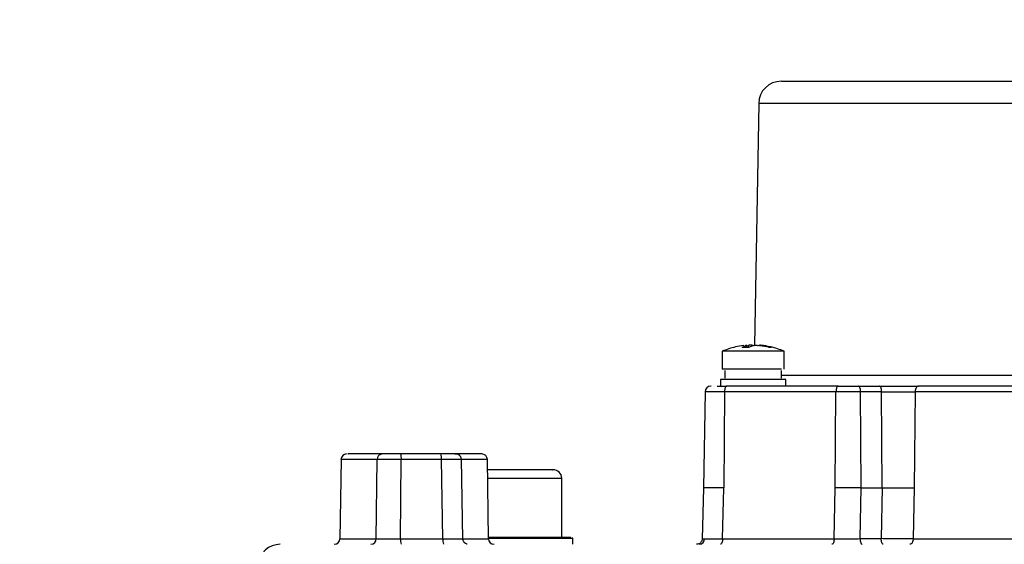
# Model space of a CAD drawing. Header units: millimetres. Extents: x 2719 to 13968, y 3953 to 13921.
# Tile 64 of 160: x 5055 to 5142, y 8587 to 8633. Entities that reach past the tile are written whole.
import ezdxf

# ---------------------------------------------------------------- set-up
doc = ezdxf.new("R2010")
doc.units = ezdxf.units.MM

msp = doc.modelspace()

# ---------------------------------------------------------------- linework, layer by layer
at = {"color": 7, "linetype": 'Continuous', "lineweight": 25}
for p, q in [((5120.738, 8625.945), (5120.364, 8604.53)), ((5119.265, 8604.36), (5119.668, 8604.523)), ((5119.265, 8604.36), (5119.582, 8604.368)), ((5119.582, 8604.368), (5119.903, 8604.36)), ((5119.695, 8604.315), (5119.695, 8604.537)), ((5120.306, 8604.523), (5119.903, 8604.36)), ((5121.6, 8604.36), (5120.703, 8604.523)), ((5120.99, 8604.523), (5121.887, 8604.36)), ((5121.6, 8604.36), (5121.747, 8604.368)), ((5121.747, 8604.368), (5121.887, 8604.36)), ((5117.504, 8604), (5117.504, 8602.41)), ((5123.004, 8604), (5117.504, 8604)), ((5123.004, 8602.41), (5123.004, 8604)), ((5117.754, 8602.316), (5117.754, 8601.609)), ((5122.754, 8601.609), (5122.754, 8602.316)), ((5117.354, 8601.516), (5117.354, 8600.91)), ((5117.748, 8600.695), (5117.73, 8600.61)), ((5117.773, 8600.77), (5117.748, 8600.695)), ((5117.803, 8600.831), (5117.773, 8600.77)), ((5117.837, 8600.876), (5117.803, 8600.831)), ((5117.874, 8600.904), (5117.837, 8600.876)), ((5117.913, 8600.913), (5117.874, 8600.904)), ((5127.778, 8600.913), (5117.913, 8600.913)), ((5123.154, 8600.913), (5123.154, 8601.516)), ((5127.614, 8600.695), (5127.595, 8600.61)), ((5127.638, 8600.77), (5127.614, 8600.695)), ((5127.668, 8600.831), (5127.638, 8600.77)), ((5127.703, 8600.876), (5127.668, 8600.831)), ((5127.74, 8600.904), (5127.703, 8600.876)), ((5127.778, 8600.913), (5127.74, 8600.904)), ((5129.613, 8600.904), (5129.577, 8600.913)), ((5129.577, 8600.913), (5131.438, 8600.913)), ((5129.647, 8600.876), (5129.613, 8600.904)), ((5129.678, 8600.831), (5129.647, 8600.876)), ((5129.706, 8600.77), (5129.678, 8600.831)), ((5129.729, 8600.695), (5129.706, 8600.77)), ((5129.746, 8600.61), (5129.729, 8600.695)), ((5131.473, 8600.904), (5131.438, 8600.913)), ((5131.507, 8600.876), (5131.473, 8600.904)), ((5131.539, 8600.831), (5131.507, 8600.876)), ((5131.566, 8600.77), (5131.539, 8600.831)), ((5131.589, 8600.695), (5131.566, 8600.77)), ((5131.606, 8600.61), (5131.589, 8600.695)), ((5134.634, 8600.695), (5134.608, 8600.61)), ((5134.67, 8600.77), (5134.634, 8600.695)), ((5134.713, 8600.831), (5134.67, 8600.77)), ((5134.763, 8600.876), (5134.713, 8600.831)), ((5134.816, 8600.904), (5134.763, 8600.876)), ((5134.871, 8600.913), (5134.816, 8600.904)), ((5115.998, 8600.422), (5115.85, 8591.913)), ((5117.714, 8600.422), (5117.654, 8591.914)), ((5117.718, 8600.518), (5117.714, 8600.422)), ((5127.579, 8600.422), (5117.714, 8600.422)), ((5117.73, 8600.61), (5117.718, 8600.518)), ((5127.52, 8591.914), (5127.579, 8600.422)), ((5127.583, 8600.518), (5127.579, 8600.422)), ((5129.761, 8600.422), (5127.579, 8600.422)), ((5127.595, 8600.61), (5127.583, 8600.518)), ((5129.757, 8600.518), (5129.746, 8600.61)), ((5129.761, 8600.422), (5129.757, 8600.518)), ((5129.815, 8591.914), (5129.761, 8600.422)), ((5131.621, 8600.422), (5129.761, 8600.422)), ((5131.617, 8600.518), (5131.606, 8600.61)), ((5131.621, 8600.422), (5131.617, 8600.518)), ((5131.675, 8591.914), (5131.621, 8600.422)), ((5131.621, 8600.422), (5134.584, 8600.422)), ((5134.584, 8600.422), (5134.499, 8591.914)), ((5134.591, 8600.518), (5134.584, 8600.422)), ((5145.563, 8600.422), (5134.584, 8600.422)), ((5134.608, 8600.61), (5134.591, 8600.518)), ((5092.6, 8594.914), (5089.05, 8594.914)), ((5093.954, 8594.904), (5093.862, 8594.914)), ((5094.013, 8594.888), (5093.954, 8594.904)), ((5083.771, 8594.421), (5083.673, 8587.408)), ((5086.896, 8587.408), (5086.965, 8594.421)), ((5089.036, 8587.408), (5089.106, 8594.421)), ((5092.657, 8594.421), (5089.106, 8594.421)), ((5092.786, 8587.408), (5092.657, 8594.421)), ((5094.558, 8587.355), (5094.427, 8594.473)), ((5096.827, 8587.408), (5096.729, 8594.421)), ((5103.304, 8587.511), (5103.304, 8592.764)), ((5115.85, 8591.916), (5115.745, 8587.362)), ((5117.55, 8587.406), (5117.654, 8591.914)), ((5127.416, 8587.406), (5127.52, 8591.914)), ((5129.712, 8587.415), (5129.815, 8591.914)), ((5129.815, 8591.914), (5131.675, 8591.914)), ((5131.675, 8591.914), (5131.587, 8587.415)), ((5134.499, 8591.914), (5134.414, 8587.406)), ((5089.036, 8587.408), (5092.786, 8587.408)), ((5103.807, 8587.415), (5096.827, 8587.415)), ((5098.974, 8587.515), (5096.868, 8587.515)), ((5104.304, 8587.415), (5103.807, 8587.415)), ((5104.304, 8587.415), (5104.203, 8587.516)), ((5104.304, 8586.914), (5104.304, 8587.415)), ((5117.39, 8586.924), (5117.351, 8586.915)), ((5117.427, 8586.952), (5117.39, 8586.924)), ((5117.461, 8586.997), (5117.427, 8586.952)), ((5117.491, 8587.058), (5117.461, 8586.997)), ((5117.516, 8587.133), (5117.491, 8587.058)), ((5117.534, 8587.217), (5117.516, 8587.133)), ((5117.546, 8587.31), (5117.534, 8587.217)), ((5117.55, 8587.406), (5117.546, 8587.31)), ((5117.55, 8587.406), (5127.416, 8587.406)), ((5127.255, 8586.924), (5127.217, 8586.915)), ((5127.292, 8586.952), (5127.255, 8586.924)), ((5127.326, 8586.997), (5127.292, 8586.952)), ((5127.356, 8587.058), (5127.326, 8586.997)), ((5127.381, 8587.133), (5127.356, 8587.058)), ((5127.4, 8587.217), (5127.381, 8587.133)), ((5127.411, 8587.31), (5127.4, 8587.217)), ((5127.416, 8587.406), (5127.411, 8587.31)), ((5129.712, 8587.415), (5129.716, 8587.317)), ((5129.712, 8587.415), (5131.587, 8587.415)), ((5129.716, 8587.317), (5129.726, 8587.223)), ((5129.726, 8587.223), (5129.743, 8587.137)), ((5129.743, 8587.137), (5129.766, 8587.061)), ((5129.766, 8587.061), (5129.794, 8586.999)), ((5129.794, 8586.999), (5129.826, 8586.953)), ((5129.826, 8586.953), (5129.86, 8586.924)), ((5129.86, 8586.924), (5129.896, 8586.915)), ((5131.591, 8587.317), (5131.587, 8587.415)), ((5131.601, 8587.223), (5131.591, 8587.317)), ((5131.618, 8587.137), (5131.601, 8587.223)), ((5131.641, 8587.061), (5131.618, 8587.137)), ((5131.669, 8586.999), (5131.641, 8587.061)), ((5131.701, 8586.953), (5131.669, 8586.999)), ((5131.735, 8586.924), (5131.701, 8586.953)), ((5131.771, 8586.915), (5131.735, 8586.924)), ((5134.182, 8586.924), (5134.127, 8586.915)), ((5134.236, 8586.952), (5134.182, 8586.924)), ((5134.285, 8586.997), (5134.236, 8586.952)), ((5134.328, 8587.058), (5134.285, 8586.997)), ((5134.364, 8587.133), (5134.328, 8587.058)), ((5134.391, 8587.217), (5134.364, 8587.133)), ((5134.408, 8587.31), (5134.391, 8587.217)), ((5134.414, 8587.406), (5134.408, 8587.31))]:
    msp.add_line(p, q, dxfattribs=at)
at = {"color": 8, "linetype": 'Continuous', "lineweight": 25}
for p, q in [((5144.717, 8625.945), (5120.738, 8625.945)), ((5119.668, 8604.327), (5119.668, 8604.523)), ((5119.805, 8604.523), (5119.805, 8604.38)), ((5122.831, 8601.895), (5145.281, 8601.895)), ((5117.714, 8600.422), (5115.998, 8600.422)), ((5086.965, 8594.421), (5083.771, 8594.421)), ((5096.729, 8594.421), (5094.442, 8594.421)), ((5096.752, 8592.764), (5103.304, 8592.764)), ((5083.673, 8587.408), (5086.896, 8587.408)), ((5094.467, 8587.408), (5096.827, 8587.408)), ((5115.75, 8587.403), (5115.955, 8587.402)), ((5134.414, 8587.406), (5148.239, 8587.406))]:
    msp.add_line(p, q, dxfattribs=at)
at = {"color": 30, "true_color": 0xf26722}
for radius, start, end in [(2359.686, 330, 180), (823.781, 209.442633, 59.442633)]:
    msp.add_arc((5530.513, 8540.921), radius, start, end, dxfattribs=at)
at = {"color": 7, "linetype": 'Continuous', "lineweight": 25}
for centre, radius, start, end in [((5122.738, 8625.91), 2, 90, 179), ((5120.254, 8597.563), 6.999, 102.88151, 113.1324), ((5120.254, 8597.563), 6.999, 96.89039, 102.88151), ((5120.254, 8597.563), 6.999, 77.25379, 84.39301), ((5120.254, 8597.563), 6.999, 66.8676, 77.25379), ((5116.498, 8600.413), 0.5, 90, 179), ((5084.27, 8594.414), 0.5, 90, 179.2), ((5087.454, 8594.425), 0.489, 91.2481, 180.4493), ((5087.984, 8594.541), 1.129, 353.87694, 19.26013), ((5091.534, 8594.541), 1.129, 353.8742, 19.26287), ((5096.229, 8594.414), 0.5, 0.8, 90), ((5102.554, 8592.764), 0.75, 0, 90), ((5078.4, 8584.915), 2, 90, 172.5), ((5083.173, 8587.415), 0.5, 270, 359.2), ((5086.406, 8587.404), 0.489, 271.26757, 0.44944), ((5090.16, 8587.287), 1.13, 173.88126, 199.2541), ((5093.909, 8587.287), 1.13, 173.87942, 199.25765), ((5097.327, 8587.415), 0.5, 180.8, 270), ((5115.473, 8587.397), 0.482, 272.07741, 0.65002)]:
    msp.add_arc(centre, radius, start, end, dxfattribs=at)
for points, knots in [([(5122.773, 8627.909), (5122.762, 8627.909), (5122.698, 8627.909), (5123.002, 8627.909), (5123.702, 8627.909), (5124.838, 8627.909), (5126.345, 8627.909), (5128.222, 8627.909), (5130.467, 8627.909), (5133.059, 8627.909), (5135.982, 8627.909), (5139.173, 8627.909), (5142.583, 8627.909), (5145.279, 8627.909), (5146.855, 8627.909), (5147.202, 8627.909)], [0, 0, 0, 0, 0.0182605, 0.1062293, 0.1942098, 0.2801231, 0.3660484, 0.4519619, 0.5378874, 0.6258559, 0.7138364, 0.8018053, 0.8897857, 0.9757022, 1, 1, 1, 1]), ([(5119.518, 8604.523), (5119.552, 8604.527), (5119.62, 8604.533), (5119.682, 8604.535), (5119.704, 8604.533), (5119.68, 8604.527), (5119.668, 8604.523)], [0, 0, 0, 0, 0.2502395, 0.4999551, 0.7496744, 1, 1, 1, 1]), ([(5120.202, 8604.523), (5120.192, 8604.525), (5120.173, 8604.529), (5120.121, 8604.533), (5120.037, 8604.536), (5119.94, 8604.533), (5119.862, 8604.529), (5119.824, 8604.525), (5119.805, 8604.523)], [0, 0, 0, 0, 0.130479, 0.257414, 0.499822, 0.742733, 0.869863, 1, 1, 1, 1]), ([(5120.306, 8604.523), (5120.327, 8604.527), (5120.367, 8604.533), (5120.471, 8604.535), (5120.59, 8604.533), (5120.665, 8604.527), (5120.703, 8604.523)], [0, 0, 0, 0, 0.250225, 0.499939, 0.749676, 1, 1, 1, 1]), ([(5120.99, 8604.523), (5120.956, 8604.527), (5120.888, 8604.533), (5120.826, 8604.535), (5120.804, 8604.533), (5120.828, 8604.527), (5120.84, 8604.523)], [0, 0, 0, 0, 0.250242, 0.499947, 0.749685, 1, 1, 1, 1]), ([(5122.761, 8602.413), (5122.576, 8602.413), (5122.205, 8602.413), (5121.25, 8602.413), (5120.17, 8602.413), (5119.094, 8602.413), (5118.206, 8602.413), (5117.609, 8602.413), (5117.548, 8602.413), (5117.519, 8602.413)], [0, 0, 0, 0, 0.14443, 0.28886, 0.433291, 0.577722, 0.722153, 0.866583, 1, 1, 1, 1]), ([(5116.548, 8600.913), (5116.524, 8600.913), (5116.492, 8600.913), (5116.502, 8600.913), (5116.504, 8600.913)], [0, 0, 0, 0, 0.757177, 1, 1, 1, 1]), ([(5117.079, 8600.913), (5117.114, 8600.913), (5117.329, 8600.913), (5117.646, 8600.913), (5117.913, 8600.913)], [0, 0, 0, 0, 0.159173, 1, 1, 1, 1]), ([(5122.898, 8601.513), (5122.703, 8601.513), (5122.312, 8601.513), (5121.304, 8601.513), (5120.166, 8601.513), (5119.031, 8601.513), (5118.094, 8601.513), (5117.464, 8601.513), (5117.401, 8601.513), (5117.37, 8601.513)], [0, 0, 0, 0, 0.144431, 0.288862, 0.433292, 0.577722, 0.722153, 0.866584, 1, 1, 1, 1]), ([(5123.138, 8601.513), (5123.143, 8601.513), (5123.216, 8601.513), (5123.051, 8601.513), (5122.898, 8601.513)], [0, 0, 0, 0, 0.070855, 1, 1, 1, 1]), ([(5127.778, 8600.913), (5128.076, 8600.913), (5128.673, 8600.913), (5129.276, 8600.913), (5129.577, 8600.913)], [0, 0, 0, 0, 0.500003, 1, 1, 1, 1]), ([(5131.438, 8600.913), (5131.725, 8600.913), (5132.3, 8600.913), (5133.21, 8600.913), (5134.097, 8600.913), (5134.613, 8600.913), (5134.871, 8600.913)], [0, 0, 0, 0, 0.2500001, 0.500001, 0.7499991, 1, 1, 1, 1]), ([(5144.331, 8600.913), (5142.675, 8600.913), (5139.361, 8600.913), (5136.368, 8600.913), (5134.871, 8600.913)], [0, 0, 0, 0, 0.500001, 1, 1, 1, 1]), ([(5087.444, 8594.914), (5086.697, 8594.914), (5085.202, 8594.914), (5084.283, 8594.914), (5084.373, 8594.914), (5084.402, 8594.914)], [0, 0, 0, 0, 0.407552, 0.815465, 1, 1, 1, 1]), ([(5089.05, 8594.914), (5088.875, 8594.914), (5088.524, 8594.914), (5088.039, 8594.914), (5087.644, 8594.914), (5087.51, 8594.914), (5087.444, 8594.914)], [0, 0, 0, 0, 0.250061, 0.500942, 0.750574, 1, 1, 1, 1]), ([(5093.836, 8594.914), (5093.836, 8594.914), (5093.809, 8594.914), (5093.691, 8594.914), (5093.488, 8594.914), (5093.224, 8594.914), (5092.926, 8594.914), (5092.709, 8594.914), (5092.6, 8594.914)], [0, 0, 0, 0, 0.001901, 0.20115, 0.401486, 0.601183, 0.80063, 1, 1, 1, 1]), ([(5094.43, 8594.423), (5094.424, 8594.476), (5094.415, 8594.555), (5094.37, 8594.654), (5094.326, 8594.722), (5094.274, 8594.778), (5094.198, 8594.838), (5094.049, 8594.909), (5093.922, 8594.903), (5093.835, 8594.899)], [0, 0, 0, 0, 0.14687, 0.222161, 0.298209, 0.376607, 0.458123, 0.628433, 1, 1, 1, 1]), ([(5095.732, 8594.914), (5095.471, 8594.914), (5095.004, 8594.914), (5094.211, 8594.914), (5093.862, 8594.914)], [0, 0, 0, 0, 0.560203, 1, 1, 1, 1]), ([(5096.229, 8594.914), (5096.205, 8594.914), (5096.158, 8594.914), (5095.873, 8594.914), (5095.732, 8594.914)], [0, 0, 0, 0, 0.505111, 1, 1, 1, 1]), ([(5089.106, 8594.421), (5088.872, 8594.421), (5088.405, 8594.423), (5087.764, 8594.423), (5087.232, 8594.423), (5087.054, 8594.421), (5086.965, 8594.421)], [0, 0, 0, 0, 0.250473, 0.500094, 0.749701, 1, 1, 1, 1]), ([(5094.105, 8594.425), (5094.017, 8594.425), (5093.841, 8594.425), (5093.488, 8594.424), (5093.091, 8594.423), (5092.802, 8594.421), (5092.657, 8594.421)], [0, 0, 0, 0, 0.249596, 0.499783, 0.749929, 1, 1, 1, 1]), ([(5102.479, 8593.514), (5102.499, 8593.514), (5102.574, 8593.514), (5102.031, 8593.514), (5100.928, 8593.514), (5099.393, 8593.514), (5097.888, 8593.514), (5097.058, 8593.514), (5096.742, 8593.514)], [0, 0, 0, 0, 0.072256, 0.273237, 0.474218, 0.675198, 0.876178, 1, 1, 1, 1]), ([(5129.815, 8591.914), (5129.629, 8591.914), (5129.255, 8591.914), (5128.663, 8591.914), (5128.073, 8591.914), (5127.704, 8591.914), (5127.52, 8591.914)], [0, 0, 0, 0, 0.249999, 0.5, 0.749999, 1, 1, 1, 1]), ([(5131.675, 8591.914), (5131.911, 8591.914), (5132.384, 8591.914), (5133.132, 8591.914), (5133.862, 8591.914), (5134.287, 8591.914), (5134.499, 8591.914)], [0, 0, 0, 0, 0.25, 0.500001, 0.750001, 1, 1, 1, 1]), ([(5086.896, 8587.408), (5086.985, 8587.407), (5087.165, 8587.406), (5087.691, 8587.405), (5088.336, 8587.406), (5088.803, 8587.407), (5089.036, 8587.408)], [0, 0, 0, 0, 0.249996, 0.499957, 0.749575, 1, 1, 1, 1]), ([(5092.786, 8587.408), (5092.931, 8587.407), (5093.22, 8587.406), (5093.617, 8587.405), (5093.971, 8587.404), (5094.147, 8587.404), (5094.235, 8587.404)], [0, 0, 0, 0, 0.250056, 0.5002, 0.750393, 1, 1, 1, 1]), ([(5094.944, 8586.919), (5094.948, 8586.92), (5094.955, 8586.921), (5094.906, 8586.936), (5094.843, 8586.961), (5094.779, 8586.999), (5094.73, 8587.035), (5094.683, 8587.081), (5094.626, 8587.155), (5094.572, 8587.265), (5094.563, 8587.359), (5094.558, 8587.406)], [0, 0, 0, 0, 0.199924, 0.360603, 0.493706, 0.553135, 0.611644, 0.672106, 0.73553, 0.868276, 1, 1, 1, 1]), ([(5104.111, 8587.515), (5104.104, 8587.515), (5104.086, 8587.515), (5103.022, 8587.515), (5101.251, 8587.515), (5099.733, 8587.515), (5098.974, 8587.515)], [0, 0, 0, 0, 0.191925, 0.461284, 0.730642, 1, 1, 1, 1]), ([(5115.747, 8587.403), (5115.739, 8587.341), (5115.727, 8587.246), (5115.663, 8587.132), (5115.599, 8587.054), (5115.519, 8586.992), (5115.404, 8586.931), (5115.309, 8586.921), (5115.247, 8586.915)], [0, 0, 0, 0, 0.239805, 0.368575, 0.499968, 0.631386, 0.760142, 1, 1, 1, 1]), ([(5115.955, 8587.402), (5116.134, 8587.403), (5116.407, 8587.403), (5117.009, 8587.404), (5117.368, 8587.405), (5117.55, 8587.406)], [0, 0, 0, 0, 0.485187, 0.739164, 1, 1, 1, 1]), ([(5127.416, 8587.406), (5127.731, 8587.407), (5128.249, 8587.409), (5129.045, 8587.412), (5129.48, 8587.414), (5129.712, 8587.415)], [0, 0, 0, 0, 0.419574, 0.689891, 1, 1, 1, 1]), ([(5134.414, 8587.406), (5134.202, 8587.407), (5133.778, 8587.408), (5133.047, 8587.41), (5132.298, 8587.412), (5131.824, 8587.414), (5131.587, 8587.415)], [0, 0, 0, 0, 0.2500138, 0.4998213, 0.7497145, 1, 1, 1, 1])]:
    msp.add_open_spline(points, degree=3, knots=knots, dxfattribs=at)
at = {"color": 8, "linetype": 'Continuous', "lineweight": 25}
for points, knots in [([(5094.423, 8594.423), (5094.425, 8594.423), (5094.429, 8594.424), (5094.32, 8594.425), (5094.177, 8594.425), (5094.105, 8594.425)], [0, 0, 0, 0, 0.333823, 0.667274, 1, 1, 1, 1]), ([(5117.654, 8591.914), (5117.314, 8591.914), (5116.634, 8591.914), (5115.975, 8591.914), (5115.897, 8591.914), (5115.859, 8591.914)], [0, 0, 0, 0, 0.338215, 0.676431, 1, 1, 1, 1]), ([(5094.235, 8587.404), (5094.306, 8587.404), (5094.448, 8587.404), (5094.548, 8587.405), (5094.547, 8587.405), (5094.547, 8587.406)], [0, 0, 0, 0, 0.382975, 0.766829, 1, 1, 1, 1])]:
    msp.add_open_spline(points, degree=3, knots=knots, dxfattribs=at)

doc.saveas('drawing.dxf')
